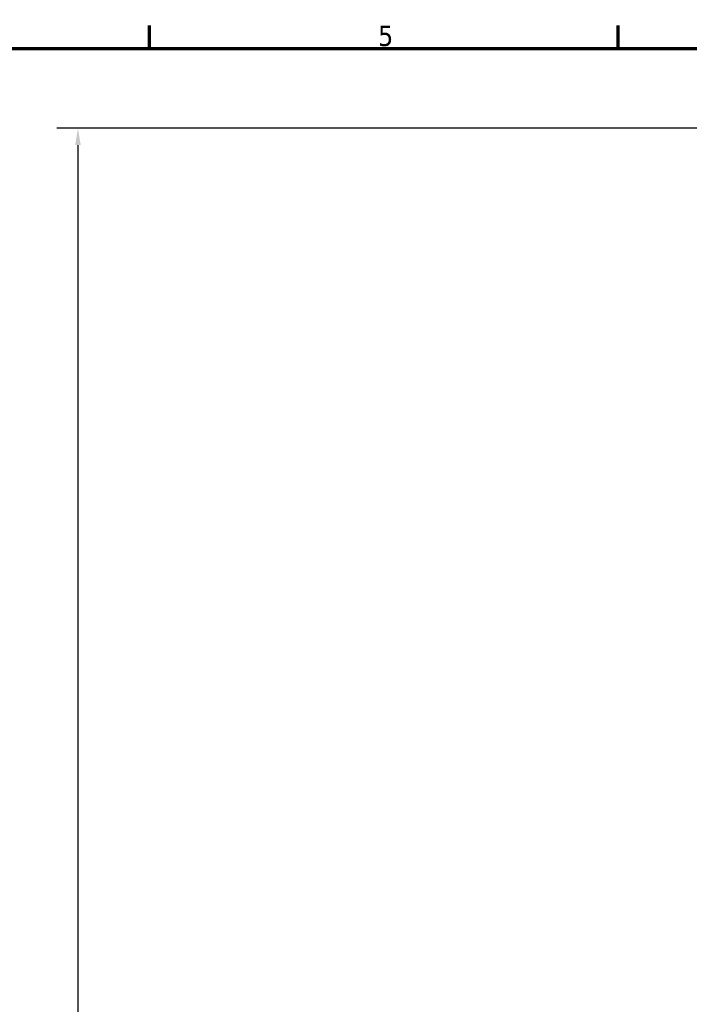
# Model space of a CAD drawing. Header units: millimetres. Extents: x 0 to 893, y 0 to 988.
# Tile 4 of 20: x 261 to 361, y 431 to 578. Entities that reach past the tile are written whole.
import ezdxf

# ---------------------------------------------------------------- set-up
doc = ezdxf.new("R2010")
doc.units = ezdxf.units.MM
for name, color, linetype, lineweight in [('Border (ANSI)', 7, 'Continuous', 70), ('Dimension (ANSI)', 7, 'Continuous', 25), ('Visible (ANSI)', 7, 'Continuous', 50)]:
    doc.layers.add(name, color=color, linetype=linetype, lineweight=lineweight)
doc.styles.add('Note Text (ANSI)', font='tahoma.ttf')
doc.dimstyles.new('Default - mm (ANSI)', dxfattribs={"dimtxt": 3.048, "dimasz": 2.5, "dimexe": 3.175, "dimexo": 1.6002, "dimgap": 0.8, "dimtad": 0, "dimtoh": 1, "dimrnd": 1e-08, "dimzin": 4, "dimdsep": 46, "dimtxsty": 'Note Text (ANSI)', "dimcen": 0.09, "dimdle": 10, "dimclrd": 256, "dimclre": 256, "dimclrt": 256, "dimadec": 1, "dimazin": 1, "dimtfac": 1, "dimtofl": 0, "dimtmove": 0, "dimatfit": 3, "dimfxl": 1, "dimtolj": 1, "dimtzin": 4, "dimlwd": -1, "dimlwe": -1, "dimarcsym": 0})

# ---------------------------------------------------------------- blocks, each defined once
blk = doc.blocks.new('Borders Default Border')
at = {"layer": 'Border (ANSI)'}
for p, q in [((280.33, 574), (280.33, 577.45)), ((350.42, 574), (350.42, 577.45))]:
    blk.add_line(p, q, dxfattribs=at)
at = {"layer": 'Border (ANSI)', "flags": 128}
blk.add_lwpolyline([(20, 20), (20, 574), (821, 574), (821, 20), (20, 20)], dxfattribs=at)
at = {"layer": 'Border (ANSI)', "insert": (314.48, 574.34), "char_height": 3.05, "attachment_point": 7, "style": 'Note Text (ANSI)'}
blk.add_mtext('5', dxfattribs=at)
blk = doc.blocks.new('*D8')
at = {"layer": 'Defpoints', "color": 0, "transparency": 16777216}
for p in [(269.61, 562.08), (399.28, 562.08), (414.91, 212.08)]:
    blk.add_point(p, dxfattribs=at)
at = {"layer": 'Dimension (ANSI)', "transparency": 16777216}
for p, q in [((397.68, 562.08), (266.44, 562.08)), ((269.61, 559.58), (269.61, 394.06)), ((269.61, 214.58), (269.61, 380.11)), ((413.31, 212.08), (266.44, 212.08))]:
    blk.add_line(p, q, dxfattribs=at)
for points in [[(269.19, 559.58), (270.03, 559.58), (269.61, 562.08)], [(269.19, 214.58), (270.03, 214.58), (269.61, 212.08)]]:
    blk.add_solid(points, dxfattribs=at)
at = {"layer": 'Dimension (ANSI)', "transparency": 16777216, "insert": (268.02, 380.91), "char_height": 3.048, "attachment_point": 1, "rotation": 90, "style": 'Note Text (ANSI)'}
blk.add_mtext('\\A1;350.00', dxfattribs=at)

msp = doc.modelspace()

# ---------------------------------------------------------------- linework, layer by layer
at = {"layer": 'Visible (ANSI)'}
msp.add_open_spline([(380.233, 430.98), (366.419, 426.44), (353.525, 419.127), (333.569, 401.833), (325.871, 392.597), (313.391, 371.445), (308.856, 359.391), (304.442, 336.061), (304.038, 324.888), (305.301, 313.909), (305.933, 308.419), (306.979, 302.978), (309.875, 292.315), (311.725, 287.094), (316.188, 276.989), (318.8, 272.106), (324.726, 262.788), (328.041, 258.353), (334.752, 250.655), (338.062, 247.316), (345.08, 241.088), (348.789, 238.199), (359.258, 231.071), (366.338, 227.302), (378.792, 222.323), (383.993, 220.678), (394.279, 218.248), (399.355, 217.418), (404.464, 216.946)], degree=3, knots=[0.3169911, 0.3169911, 0.3169911, 0.3169911, 0.712874, 0.712874, 1.036181, 1.036181, 1.3820516, 1.3820516, 1.6835247, 1.6835247, 1.6835247, 1.8342613, 1.8342613, 1.9849979, 1.9849979, 2.1357345, 2.1357345, 2.286471, 2.286471, 2.4145971, 2.4145971, 2.5427232, 2.5427232, 2.7605376, 2.7605376, 2.9091478, 2.9091478, 3.0493207, 3.0493207, 3.0493207, 3.0493207], dxfattribs=at)

# ---------------------------------------------------------------- block references
msp.add_blockref('Borders Default Border', (0, 0))

# ---------------------------------------------------------------- dimensions: what is measured, and where the dimension line sits
at = {"layer": 'Dimension (ANSI)'}
dim = msp.add_linear_dim(base=(269.6116, 562.0799), p1=(414.9109, 212.0848), p2=(399.2807, 562.0799), angle=90, dimstyle='Default - mm (ANSI)', override={"dimgap": 0.8, "dimtoh": 0, "dimdec": 2, "dimtol": 0, "dimlim": 0, "dimtp": 0, "dimtm": 0, "dimtdec": 2, "dimatfit": 1}, dxfattribs=at)
dim.commit()
dim.dimension.update_dxf_attribs({"geometry": '*D8', "text_midpoint": (269.6116, 387.0845), "dimtype": 160})

doc.saveas('drawing.dxf')
